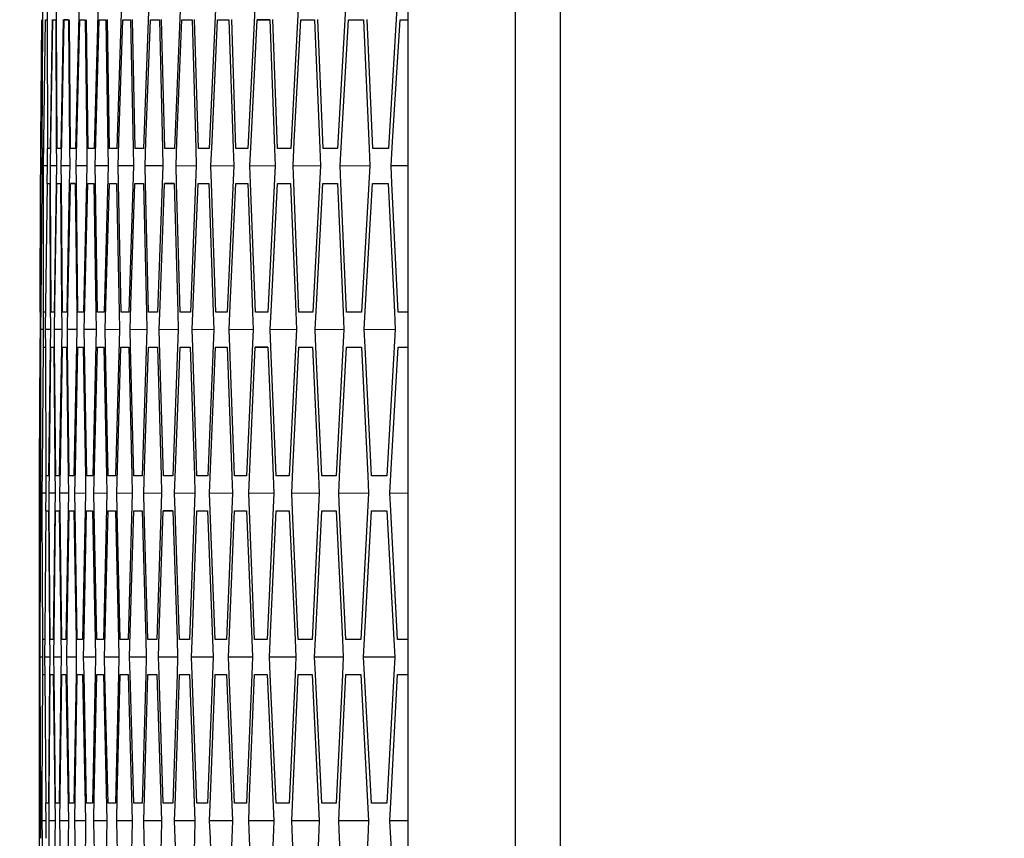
# Model space of a CAD drawing. Header units: millimetres. Extents: x 0 to 420, y -341 to 792.
# Tile 136 of 256: x 52.01 to 54.87, y 224.65 to 227.03. Entities that reach past the tile are written whole.
import ezdxf

# ---------------------------------------------------------------- set-up
doc = ezdxf.new("R2010")
doc.units = ezdxf.units.MM
doc.header["$LTSCALE"] = 23.1
doc.layers.get('0').update_dxf_attribs({"linetype": 'CONTINUOUS'})
doc.layers.add('DIM_PILOTEES', color=7, linetype='CONTINUOUS')
doc.styles.get("Standard").update_dxf_attribs({"font": 'txt', "width": 0.7})
doc.dimstyles.new('DIMSTYLE_3', dxfattribs={"dimtxt": 2.5, "dimasz": 3.5, "dimexe": 2, "dimexo": 0, "dimtad": 1, "dimdec": 0, "dimlfac": 5.882353, "dimdsep": 46, "dimtxsty": 'Standard', "dimblk": '_FILLED', "dimblk1": '_FILLED', "dimblk2": '_FILLED', "dimcen": 0.09, "dimazin": 2, "dimtp": 0.8, "dimtm": 0.8, "dimtfac": 1, "dimtdec": 0, "dimtofl": 0, "dimtmove": 0, "dimatfit": 3, "dimldrblk": '_FILLED', "dimfxl": 0, "dimtolj": 1, "dimarcsym": 0})

# ---------------------------------------------------------------- blocks, each defined once
blk = doc.blocks.new('_FILLED')
at = {"color": 0, "linetype": 'ByBlock'}
blk.add_solid([(0, 0), (-1, 0.14286), (-1, -0.14286)], dxfattribs=at)
blk = doc.blocks.new('*D3')
at = {"layer": 'DIM_PILOTEES', "color": 2, "linetype": 'Continuous'}
for p, q in [((74.1289, 261.6325), (38.8739, 261.6325)), ((40.8739, 261.6325), (40.8739, 207.2291)), ((40.8739, 152.8258), (40.8739, 207.2291)), ((55.2706, 152.8258), (38.8739, 152.8258))]:
    blk.add_line(p, q, dxfattribs=at)
at = {"layer": 'DIM_PILOTEES', "color": 2, "linetype": 'Continuous', "xscale": 3.5, "yscale": 3.5, "zscale": 3.5}
for p, rotation in [((40.8739, 261.6325), 90), ((40.8739, 152.8258), 270)]:
    blk.add_blockref('_FILLED', p, dxfattribs=dict(at, rotation=rotation))
at = {"layer": 'DIM_PILOTEES', "color": 2, "linetype": 'Continuous', "insert": (37.7489, 207.2291), "char_height": 2.5, "width": 8.839286, "attachment_point": 2, "rotation": 90, "line_spacing_factor": 0.9}
blk.add_mtext('{\\ftxt;\\W0.0001;\\H0.0001;\\~}{\\ftxt;\\W2.3571428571;\\H2.5; }{\\ftxt;\\W0.0001;\\H0.0001;\\~}', dxfattribs=at)

msp = doc.modelspace()

# ---------------------------------------------------------------- linework, layer by layer
at = {"color": 7, "linetype": 'Continuous'}
for p, q in [((53.58, 237.4511), (53.58, 212.9045)), ((53.4489, 237.357), (53.4489, 212.9986)), ((53.1383, 215.8283), (53.1383, 234.5274)), ((52.0757, 227.0308), (52.0759, 227.0818)), ((52.0899, 227.0308), (52.09, 227.0818)), ((52.1159, 227.0308), (52.1157, 227.0818)), ((52.1811, 227.0818), (52.1706, 226.6568)), ((52.2372, 227.0818), (52.225, 226.6568)), ((52.305, 227.0818), (52.2911, 226.6568)), ((52.3845, 227.0818), (52.3688, 226.6568)), ((52.4757, 227.0818), (52.4583, 226.6568)), ((52.5785, 227.0818), (52.5594, 226.6568)), ((52.6931, 227.0818), (52.6722, 226.6568)), ((52.8193, 227.0818), (52.7967, 226.6568)), ((52.9571, 227.0818), (52.9328, 226.6568)), ((53.1066, 227.0818), (53.0806, 226.6568)), ((52.0704, 226.6766), (52.0733, 227.0308)), ((52.0742, 226.6568), (52.0757, 227.0308)), ((52.0789, 226.6766), (52.0833, 227.0308)), ((52.0833, 227.0308), (52.0885, 227.0308)), ((52.09, 226.6568), (52.0899, 227.0308)), ((52.103, 227.031), (52.0969, 226.6568)), ((52.0991, 226.6766), (52.105, 227.0308)), ((52.105, 227.0308), (52.1137, 227.0308)), ((52.1137, 227.0308), (52.115, 226.6766)), ((52.1175, 226.6568), (52.1159, 227.0308)), ((52.1355, 227.0311), (52.1279, 226.6568)), ((52.131, 226.6766), (52.1383, 227.0308)), ((52.1383, 227.0308), (52.1505, 227.0308)), ((52.1505, 227.0307), (52.1383, 227.0308)), ((52.1505, 227.0308), (52.1535, 226.6566)), ((52.1567, 226.6568), (52.1536, 227.0308)), ((52.1746, 226.6766), (52.1834, 227.0308)), ((52.1834, 227.0308), (52.199, 227.0308)), ((52.199, 227.0308), (52.2036, 226.6567)), ((52.2076, 226.6568), (52.2029, 227.0308)), ((52.2299, 226.6766), (52.2401, 227.0308)), ((52.2401, 227.0308), (52.2592, 227.0308)), ((52.2592, 227.0308), (52.2653, 226.6567)), ((52.2702, 226.6568), (52.264, 227.0309)), ((52.2969, 226.6766), (52.3085, 227.0308)), ((52.3085, 227.0308), (52.3312, 227.0308)), ((52.3312, 227.0308), (52.3388, 226.6567)), ((52.3445, 226.6568), (52.3367, 227.0309)), ((52.3755, 226.6766), (52.3887, 227.0308)), ((52.3887, 227.0308), (52.4148, 227.0308)), ((52.4148, 227.0308), (52.4239, 226.6566)), ((52.4304, 226.6568), (52.4212, 227.0309)), ((52.4659, 226.6766), (52.4805, 227.0308)), ((52.4805, 227.0308), (52.51, 227.0308)), ((52.51, 227.0308), (52.5207, 226.6566)), ((52.5281, 226.6568), (52.5173, 227.031)), ((52.5679, 226.6766), (52.584, 227.0308)), ((52.584, 227.0308), (52.617, 227.0308)), ((52.617, 227.0308), (52.6292, 226.6565)), ((52.6374, 226.6568), (52.6251, 227.031)), ((52.6817, 226.6766), (52.6991, 227.0308)), ((52.6991, 227.0308), (52.7356, 227.0308)), ((52.7356, 227.0305), (52.6991, 227.0308)), ((52.7356, 227.0308), (52.7494, 226.6565)), ((52.7584, 226.6568), (52.7446, 227.0311)), ((52.807, 226.6766), (52.8259, 227.0308)), ((52.8259, 227.0308), (52.8659, 227.0308)), ((52.8659, 227.0308), (52.8812, 226.6564)), ((52.8911, 226.6568), (52.8757, 227.0312)), ((52.9441, 226.6766), (52.9644, 227.0308)), ((52.9644, 227.0308), (53.0079, 227.0308)), ((53.0079, 227.0308), (53.0247, 226.6563)), ((53.0354, 226.6568), (53.0185, 227.0313)), ((53.0928, 226.6766), (53.1146, 227.0308)), ((53.1146, 227.0308), (53.1383, 227.0308)), ((52.0699, 226.6058), (52.0704, 226.6766)), ((52.0735, 226.6568), (52.0733, 226.6058)), ((52.0777, 226.6568), (52.0742, 226.6568)), ((52.0781, 226.6058), (52.0789, 226.6766)), ((52.0885, 226.6568), (52.0885, 226.6058)), ((52.0969, 226.6568), (52.09, 226.6568)), ((52.098, 226.6058), (52.0991, 226.6766)), ((52.115, 226.6766), (52.1154, 226.6058)), ((52.1279, 226.6568), (52.1175, 226.6568)), ((52.1296, 226.6058), (52.131, 226.6766)), ((52.1535, 226.6566), (52.154, 226.6058)), ((52.1706, 226.6568), (52.1567, 226.6568)), ((52.1729, 226.6058), (52.1746, 226.6766)), ((52.2036, 226.6567), (52.2042, 226.6058)), ((52.225, 226.6568), (52.2076, 226.6568)), ((52.2279, 226.6058), (52.2299, 226.6766)), ((52.2653, 226.6567), (52.2662, 226.6058)), ((52.2911, 226.6568), (52.2702, 226.6568)), ((52.2946, 226.6058), (52.2969, 226.6766)), ((52.3388, 226.6567), (52.3399, 226.6058)), ((52.3688, 226.6568), (52.3445, 226.6568)), ((52.373, 226.6058), (52.3755, 226.6766)), ((52.4239, 226.6566), (52.4252, 226.6058)), ((52.4583, 226.6568), (52.4304, 226.6568)), ((52.4631, 226.6058), (52.4659, 226.6766)), ((52.5207, 226.6566), (52.5222, 226.6058)), ((52.5594, 226.6568), (52.5281, 226.6568)), ((52.5648, 226.6058), (52.5679, 226.6766)), ((52.6292, 226.6565), (52.6309, 226.6058)), ((52.6722, 226.6568), (52.6374, 226.6568)), ((52.6782, 226.6058), (52.6817, 226.6766)), ((52.7494, 226.6565), (52.7513, 226.6058)), ((52.7967, 226.6568), (52.7584, 226.6568)), ((52.8033, 226.6058), (52.807, 226.6766)), ((52.8812, 226.6564), (52.8833, 226.6058)), ((52.9328, 226.6568), (52.8911, 226.6568)), ((52.9401, 226.6058), (52.9441, 226.6766)), ((53.0247, 226.6563), (53.027, 226.6058)), ((53.0806, 226.6568), (53.0354, 226.6568)), ((53.0885, 226.6058), (53.0928, 226.6766)), ((52.0696, 226.5548), (52.0699, 226.6058)), ((52.0733, 226.6058), (52.0699, 226.6058)), ((52.0733, 226.6058), (52.0729, 226.5548)), ((52.078, 226.5548), (52.0781, 226.6058)), ((52.0885, 226.6057), (52.0781, 226.6058)), ((52.0885, 226.6058), (52.0878, 226.5549)), ((52.0981, 226.5548), (52.098, 226.6058)), ((52.1154, 226.6057), (52.098, 226.6058)), ((52.1154, 226.6058), (52.1145, 226.555)), ((52.13, 226.5548), (52.1296, 226.6058)), ((52.154, 226.6056), (52.1296, 226.6058)), ((52.154, 226.6058), (52.1529, 226.5552)), ((52.1735, 226.5548), (52.1729, 226.6058)), ((52.2042, 226.6056), (52.1729, 226.6058)), ((52.2042, 226.6058), (52.1938, 226.1808)), ((52.2287, 226.5549), (52.2279, 226.6058)), ((52.2662, 226.6056), (52.2279, 226.6058)), ((52.2662, 226.6058), (52.254, 226.1808)), ((52.2956, 226.5549), (52.2946, 226.6058)), ((52.3399, 226.6055), (52.2946, 226.6058)), ((52.3399, 226.6058), (52.3259, 226.1808)), ((52.3742, 226.5549), (52.373, 226.6058)), ((52.4252, 226.6055), (52.373, 226.6058)), ((52.4252, 226.6058), (52.4095, 226.1808)), ((52.4645, 226.555), (52.4631, 226.6058)), ((52.5222, 226.6054), (52.4631, 226.6058)), ((52.5222, 226.6058), (52.5048, 226.1808)), ((52.5664, 226.555), (52.5648, 226.6058)), ((52.6309, 226.6054), (52.5648, 226.6058)), ((52.6309, 226.6058), (52.6118, 226.1808)), ((52.6801, 226.5551), (52.6782, 226.6058)), ((52.7513, 226.6053), (52.6782, 226.6058)), ((52.7513, 226.6058), (52.7304, 226.1808)), ((52.8054, 226.5552), (52.8033, 226.6058)), ((52.8833, 226.6053), (52.8033, 226.6058)), ((52.8833, 226.6058), (52.8607, 226.1808)), ((52.9423, 226.5552), (52.9401, 226.6058)), ((53.027, 226.6053), (52.9401, 226.6058)), ((53.027, 226.6058), (53.0027, 226.1808)), ((53.0909, 226.5553), (53.0885, 226.6058)), ((53.1383, 226.6055), (53.0885, 226.6058)), ((52.0681, 226.1808), (52.0696, 226.5548)), ((52.0706, 226.2006), (52.0735, 226.5548)), ((52.0735, 226.5548), (52.077, 226.5548)), ((52.0781, 226.1808), (52.078, 226.5548)), ((52.0849, 226.2006), (52.0894, 226.5548)), ((52.0894, 226.5548), (52.0963, 226.5548)), ((52.0963, 226.5548), (52.0977, 226.2006)), ((52.0997, 226.1808), (52.0981, 226.5548)), ((52.1145, 226.555), (52.1084, 226.1808)), ((52.111, 226.2006), (52.1169, 226.5548)), ((52.1169, 226.5548), (52.1273, 226.5548)), ((52.1273, 226.5548), (52.1301, 226.2006)), ((52.1331, 226.1808), (52.13, 226.5548)), ((52.1529, 226.5552), (52.1453, 226.1808)), ((52.1487, 226.2006), (52.1561, 226.5548)), ((52.1561, 226.5548), (52.17, 226.5548)), ((52.17, 226.5547), (52.1561, 226.5548)), ((52.17, 226.5548), (52.1745, 226.1808)), ((52.1781, 226.1808), (52.1735, 226.5548)), ((52.1982, 226.2006), (52.207, 226.5548)), ((52.207, 226.5548), (52.2244, 226.5548)), ((52.2244, 226.5548), (52.2304, 226.1807)), ((52.2349, 226.1808), (52.2287, 226.5549)), ((52.2593, 226.2006), (52.2696, 226.5548)), ((52.2696, 226.5548), (52.2904, 226.5548)), ((52.2904, 226.5548), (52.298, 226.1807)), ((52.3033, 226.1808), (52.2956, 226.5549)), ((52.3322, 226.2006), (52.3438, 226.5548)), ((52.3438, 226.5548), (52.3682, 226.5548)), ((52.3682, 226.5548), (52.3773, 226.1806)), ((52.3834, 226.1808), (52.3742, 226.5549)), ((52.4167, 226.2006), (52.4298, 226.5548)), ((52.4298, 226.5548), (52.4576, 226.5548)), ((52.4576, 226.5546), (52.4298, 226.5548)), ((52.4576, 226.5548), (52.4683, 226.1806)), ((52.4753, 226.1808), (52.4645, 226.555)), ((52.5129, 226.2006), (52.5274, 226.5548)), ((52.5274, 226.5548), (52.5588, 226.5548)), ((52.5588, 226.5548), (52.571, 226.1805)), ((52.5787, 226.1808), (52.5664, 226.555)), ((52.6208, 226.2006), (52.6368, 226.5548)), ((52.6368, 226.5548), (52.6716, 226.5548)), ((52.6716, 226.5548), (52.6853, 226.1805)), ((52.6939, 226.1808), (52.6801, 226.5551)), ((52.7403, 226.2006), (52.7578, 226.5548)), ((52.7578, 226.5548), (52.796, 226.5548)), ((52.796, 226.5548), (52.8113, 226.1804)), ((52.8207, 226.1808), (52.8054, 226.5552)), ((52.8715, 226.2006), (52.8904, 226.5548)), ((52.8904, 226.5548), (52.9322, 226.5548)), ((52.9322, 226.5548), (52.949, 226.1803)), ((52.9592, 226.1808), (52.9423, 226.5552)), ((53.0144, 226.2006), (53.0347, 226.5548)), ((53.0347, 226.5548), (53.08, 226.5548)), ((53.08, 226.5548), (53.0983, 226.1802)), ((53.1094, 226.1808), (53.0909, 226.5553)), ((52.0701, 226.1298), (52.0706, 226.2006)), ((52.0841, 226.1298), (52.0849, 226.2006)), ((52.0977, 226.2006), (52.0981, 226.1298)), ((52.1099, 226.1298), (52.111, 226.2006)), ((52.1301, 226.2006), (52.1308, 226.1298)), ((52.1474, 226.1298), (52.1487, 226.2006)), ((52.1965, 226.1298), (52.1982, 226.2006)), ((52.2574, 226.1298), (52.2593, 226.2006)), ((52.3299, 226.1298), (52.3322, 226.2006)), ((52.4141, 226.1298), (52.4167, 226.2006)), ((52.5101, 226.1298), (52.5129, 226.2006)), ((52.6176, 226.1298), (52.6208, 226.2006)), ((52.7369, 226.1298), (52.7403, 226.2006)), ((52.8678, 226.1298), (52.8715, 226.2006)), ((53.0104, 226.1298), (53.0144, 226.2006)), ((52.0679, 226.1808), (52.0677, 226.1298)), ((52.0683, 226.1808), (52.0681, 226.1808)), ((52.077, 226.1808), (52.077, 226.1298)), ((52.0833, 226.1808), (52.0781, 226.1808)), ((52.1084, 226.1808), (52.0997, 226.1808)), ((52.1453, 226.1808), (52.1331, 226.1808)), ((52.1745, 226.1808), (52.1752, 226.1298)), ((52.1938, 226.1808), (52.1781, 226.1808)), ((52.2304, 226.1807), (52.2313, 226.1298)), ((52.254, 226.1808), (52.2349, 226.1808)), ((52.298, 226.1807), (52.2991, 226.1298)), ((52.3259, 226.1808), (52.3033, 226.1808)), ((52.3773, 226.1806), (52.3786, 226.1298)), ((52.4095, 226.1808), (52.3834, 226.1808)), ((52.4683, 226.1806), (52.4698, 226.1298)), ((52.5048, 226.1808), (52.4753, 226.1808)), ((52.571, 226.1805), (52.5727, 226.1298)), ((52.6118, 226.1808), (52.5787, 226.1808)), ((52.6853, 226.1805), (52.6872, 226.1298)), ((52.7304, 226.1808), (52.6939, 226.1808)), ((52.8113, 226.1804), (52.8134, 226.1298)), ((52.8607, 226.1808), (52.8207, 226.1808)), ((52.949, 226.1803), (52.9513, 226.1298)), ((53.0027, 226.1808), (52.9592, 226.1808)), ((53.0983, 226.1802), (53.1008, 226.1298)), ((53.1383, 226.1808), (53.1094, 226.1808)), ((52.0677, 226.1298), (52.0674, 226.0788)), ((52.07, 226.0788), (52.0701, 226.1298)), ((52.077, 226.1298), (52.0701, 226.1298)), ((52.077, 226.1298), (52.0766, 226.0789)), ((52.0843, 226.0788), (52.0841, 226.1298)), ((52.0981, 226.1297), (52.0841, 226.1298)), ((52.0981, 226.1298), (52.0974, 226.0789)), ((52.1103, 226.0788), (52.1099, 226.1298)), ((52.1308, 226.1297), (52.1099, 226.1298)), ((52.1308, 226.1298), (52.1299, 226.0791)), ((52.1479, 226.0788), (52.1474, 226.1298)), ((52.1752, 226.1297), (52.1474, 226.1298)), ((52.1752, 226.1298), (52.1665, 225.7048)), ((52.1973, 226.0789), (52.1965, 226.1298)), ((52.2313, 226.1297), (52.1965, 226.1298)), ((52.2313, 226.1298), (52.2209, 225.7048)), ((52.2584, 226.0789), (52.2574, 226.1298)), ((52.2991, 226.1296), (52.2574, 226.1298)), ((52.2991, 226.1298), (52.287, 225.7048)), ((52.3311, 226.0789), (52.3299, 226.1298)), ((52.3786, 226.1296), (52.3299, 226.1298)), ((52.3786, 226.1298), (52.3647, 225.7048)), ((52.4161, 226.059), (52.4141, 226.1298)), ((52.4698, 226.1296), (52.4141, 226.1298)), ((52.4698, 226.1298), (52.4542, 225.7048)), ((52.5117, 226.079), (52.5101, 226.1298)), ((52.5727, 226.1295), (52.5101, 226.1298)), ((52.5727, 226.1298), (52.5553, 225.7048)), ((52.6195, 226.0791), (52.6176, 226.1298)), ((52.6872, 226.1295), (52.6176, 226.1298)), ((52.6872, 226.1298), (52.6681, 225.7048)), ((52.7389, 226.0792), (52.7369, 226.1298)), ((52.8134, 226.1295), (52.7369, 226.1298)), ((52.8134, 226.1298), (52.7926, 225.7048)), ((52.8701, 226.0792), (52.8678, 226.1298)), ((52.9513, 226.1295), (52.8678, 226.1298)), ((52.9513, 226.1298), (52.9287, 225.7048)), ((53.0128, 226.0793), (53.0104, 226.1298)), ((53.1008, 226.1294), (53.0104, 226.1298)), ((53.1008, 226.1298), (53.0765, 225.7048)), ((52.0662, 225.7246), (52.0677, 226.0788)), ((52.0701, 225.7048), (52.07, 226.0788)), ((52.0747, 225.7246), (52.0777, 226.0788)), ((52.0777, 226.0788), (52.0829, 226.0788)), ((52.0859, 225.7048), (52.0843, 226.0788)), ((52.0974, 226.0789), (52.0928, 225.7048)), ((52.0949, 225.7246), (52.0993, 226.0788)), ((52.0993, 226.0788), (52.108, 226.0788)), ((52.108, 226.0788), (52.1108, 225.7246)), ((52.1134, 225.7048), (52.1103, 226.0788)), ((52.1299, 226.0791), (52.1238, 225.7048)), ((52.1268, 225.7246), (52.1327, 226.0788)), ((52.1327, 226.0788), (52.1449, 226.0788)), ((52.1449, 226.0788), (52.1494, 225.7046)), ((52.1526, 225.7048), (52.1479, 226.0788)), ((52.1704, 225.7246), (52.1777, 226.0788)), ((52.1777, 226.0788), (52.1934, 226.0788)), ((52.1934, 226.0788), (52.1995, 225.7047)), ((52.2035, 225.7048), (52.1973, 226.0789)), ((52.2257, 225.7246), (52.2345, 226.0788)), ((52.2345, 226.0788), (52.2536, 226.0788)), ((52.2536, 226.0788), (52.2612, 225.7047)), ((52.2661, 225.7048), (52.2584, 226.0789)), ((52.2927, 225.7246), (52.3029, 226.0788)), ((52.3029, 226.0788), (52.3255, 226.0788)), ((52.3255, 226.0788), (52.3347, 225.7047)), ((52.3404, 225.7048), (52.3311, 226.0789)), ((52.3714, 225.7246), (52.383, 226.0788)), ((52.383, 226.0788), (52.4091, 226.0788)), ((52.4091, 226.0788), (52.4198, 225.7046)), ((52.4617, 225.7246), (52.4748, 226.0788)), ((52.4748, 226.0788), (52.5044, 226.0788)), ((52.5044, 226.0788), (52.5166, 225.7046)), ((52.524, 225.7048), (52.5117, 226.079)), ((52.5638, 225.7246), (52.5783, 226.0788)), ((52.5783, 226.0788), (52.6114, 226.0788)), ((52.6114, 226.0788), (52.6251, 225.7045)), ((52.6333, 225.7048), (52.6195, 226.0791)), ((52.6775, 225.7246), (52.6935, 226.0788)), ((52.6935, 226.0788), (52.73, 226.0788)), ((52.73, 226.0787), (52.6935, 226.0788)), ((52.73, 226.0788), (52.7453, 225.7044)), ((52.7543, 225.7048), (52.7389, 226.0792)), ((52.8029, 225.7246), (52.8203, 226.0788)), ((52.8203, 226.0788), (52.8603, 226.0788)), ((52.8603, 226.0788), (52.8771, 225.7044)), ((52.887, 225.7048), (52.8701, 226.0792)), ((52.9399, 225.7246), (52.9588, 226.0788)), ((52.9588, 226.0788), (53.0023, 226.0788)), ((53.0023, 226.0788), (53.0206, 225.7043)), ((53.0313, 225.7048), (53.0128, 226.0793)), ((53.0886, 225.7246), (53.109, 226.0788)), ((53.109, 226.0788), (53.1383, 226.0788)), ((52.4263, 225.7048), (52.4161, 226.059)), ((52.066, 225.6538), (52.0662, 225.7246)), ((52.0742, 225.6538), (52.0747, 225.7246)), ((52.0941, 225.6538), (52.0949, 225.7246)), ((52.1108, 225.7246), (52.1115, 225.6538)), ((52.1257, 225.6538), (52.1268, 225.7246)), ((52.169, 225.6538), (52.1704, 225.7246)), ((52.224, 225.6538), (52.2257, 225.7246)), ((52.2907, 225.6538), (52.2927, 225.7246)), ((52.3691, 225.6538), (52.3714, 225.7246)), ((52.4592, 225.6538), (52.4617, 225.7246)), ((52.5609, 225.6538), (52.5638, 225.7246)), ((52.6744, 225.6538), (52.6775, 225.7246)), ((52.7994, 225.6538), (52.8029, 225.7246)), ((52.9362, 225.6538), (52.9399, 225.7246)), ((53.0846, 225.6538), (53.0886, 225.7246)), ((52.0694, 225.7048), (52.0694, 225.6538)), ((52.0735, 225.7048), (52.0701, 225.7048)), ((52.0844, 225.7048), (52.0846, 225.6538)), ((52.0928, 225.7048), (52.0859, 225.7048)), ((52.1238, 225.7048), (52.1134, 225.7048)), ((52.1494, 225.7046), (52.1501, 225.6538)), ((52.1665, 225.7048), (52.1526, 225.7048)), ((52.1995, 225.7047), (52.2003, 225.6538)), ((52.2209, 225.7048), (52.2035, 225.7048)), ((52.2612, 225.7047), (52.2623, 225.6538)), ((52.287, 225.7048), (52.2661, 225.7048)), ((52.3347, 225.7047), (52.336, 225.6538)), ((52.3647, 225.7048), (52.3404, 225.7048)), ((52.4198, 225.7046), (52.4213, 225.6538)), ((52.4542, 225.7048), (52.4263, 225.7048)), ((52.5166, 225.7046), (52.5183, 225.6538)), ((52.5553, 225.7048), (52.524, 225.7048)), ((52.6251, 225.7045), (52.627, 225.6538)), ((52.6681, 225.7048), (52.6333, 225.7048)), ((52.7453, 225.7044), (52.7474, 225.6538)), ((52.7926, 225.7048), (52.7543, 225.7048)), ((52.8771, 225.7044), (52.8794, 225.6538)), ((52.9287, 225.7048), (52.887, 225.7048)), ((53.0206, 225.7043), (53.0231, 225.6538)), ((53.0765, 225.7048), (53.0313, 225.7048)), ((52.0659, 225.6028), (52.066, 225.6538)), ((52.0694, 225.6538), (52.066, 225.6538)), ((52.0694, 225.6538), (52.0692, 225.6028)), ((52.0743, 225.6028), (52.0742, 225.6538)), ((52.0846, 225.6538), (52.0742, 225.6538)), ((52.0846, 225.6538), (52.0841, 225.6029)), ((52.0945, 225.6028), (52.0941, 225.6538)), ((52.1115, 225.6538), (52.0941, 225.6538)), ((52.1115, 225.6538), (52.1108, 225.603)), ((52.1263, 225.6028), (52.1257, 225.6538)), ((52.1501, 225.6538), (52.1257, 225.6538)), ((52.1501, 225.6538), (52.1492, 225.6031)), ((52.1698, 225.6029), (52.169, 225.6538)), ((52.2003, 225.6537), (52.169, 225.6538)), ((52.2003, 225.6538), (52.1916, 225.2288)), ((52.225, 225.6029), (52.224, 225.6538)), ((52.2623, 225.6537), (52.224, 225.6538)), ((52.2623, 225.6538), (52.2519, 225.2288)), ((52.2919, 225.6029), (52.2907, 225.6538)), ((52.336, 225.6537), (52.2907, 225.6538)), ((52.336, 225.6538), (52.3238, 225.2288)), ((52.3705, 225.603), (52.3691, 225.6538)), ((52.4213, 225.6537), (52.3691, 225.6538)), ((52.4213, 225.6538), (52.4074, 225.2288)), ((52.4608, 225.603), (52.4592, 225.6538)), ((52.5183, 225.6537), (52.4592, 225.6538)), ((52.5183, 225.6538), (52.5027, 225.2288)), ((52.5627, 225.6031), (52.5609, 225.6538)), ((52.627, 225.6537), (52.5609, 225.6538)), ((52.627, 225.6538), (52.6096, 225.2288)), ((52.6764, 225.6031), (52.6744, 225.6538)), ((52.7474, 225.6537), (52.6744, 225.6538)), ((52.7474, 225.6538), (52.7283, 225.2288)), ((52.8017, 225.6032), (52.7994, 225.6538)), ((52.8794, 225.6536), (52.7994, 225.6538)), ((52.8794, 225.6538), (52.8586, 225.2288)), ((52.9386, 225.6033), (52.9362, 225.6538)), ((53.0231, 225.6536), (52.9362, 225.6538)), ((53.0231, 225.6538), (53.0005, 225.2288)), ((53.0873, 225.6034), (53.0846, 225.6538)), ((53.1383, 225.6537), (53.0846, 225.6538)), ((52.066, 225.2288), (52.0659, 225.6028)), ((52.0683, 225.2486), (52.0699, 225.6028)), ((52.0699, 225.6028), (52.0733, 225.6028)), ((52.0759, 225.2288), (52.0743, 225.6028)), ((52.0827, 225.2486), (52.0857, 225.6028)), ((52.0857, 225.6028), (52.0926, 225.6028)), ((52.0926, 225.6028), (52.0955, 225.2486)), ((52.0976, 225.2288), (52.0945, 225.6028)), ((52.1108, 225.603), (52.1063, 225.2288)), ((52.1087, 225.2486), (52.1132, 225.6028)), ((52.1132, 225.6028), (52.1236, 225.6028)), ((52.1236, 225.6028), (52.1279, 225.2486)), ((52.1309, 225.2288), (52.1263, 225.6028)), ((52.1492, 225.6031), (52.1431, 225.2288)), ((52.1465, 225.2486), (52.1524, 225.6028)), ((52.1524, 225.6028), (52.1663, 225.6028)), ((52.1663, 225.6028), (52.1724, 225.2287)), ((52.176, 225.2288), (52.1698, 225.6029)), ((52.1959, 225.2486), (52.2033, 225.6028)), ((52.2033, 225.6028), (52.2207, 225.6028)), ((52.2207, 225.6028), (52.2283, 225.2287)), ((52.2327, 225.2288), (52.225, 225.6029)), ((52.2571, 225.2486), (52.2659, 225.6028)), ((52.2659, 225.6028), (52.2868, 225.6028)), ((52.2868, 225.6028), (52.2959, 225.2287)), ((52.3012, 225.2288), (52.2919, 225.6029)), ((52.3299, 225.2486), (52.3401, 225.6028)), ((52.3401, 225.6028), (52.3645, 225.6028)), ((52.3645, 225.6028), (52.3752, 225.2286)), ((52.3813, 225.2288), (52.3705, 225.603)), ((52.4144, 225.2486), (52.4261, 225.6028)), ((52.4261, 225.6028), (52.454, 225.6028)), ((52.454, 225.6028), (52.4261, 225.6028)), ((52.454, 225.6028), (52.4662, 225.2286)), ((52.4731, 225.2288), (52.4608, 225.603)), ((52.5106, 225.2486), (52.5238, 225.6028)), ((52.5238, 225.6028), (52.5551, 225.6028)), ((52.5551, 225.6028), (52.5688, 225.2285)), ((52.5766, 225.2288), (52.5627, 225.6031)), ((52.6185, 225.2486), (52.6331, 225.6028)), ((52.6331, 225.6028), (52.6679, 225.6028)), ((52.6679, 225.6028), (52.6832, 225.2284)), ((52.6918, 225.2288), (52.6764, 225.6031)), ((52.7381, 225.2486), (52.7541, 225.6028)), ((52.7541, 225.6028), (52.7924, 225.6028)), ((52.7924, 225.6028), (52.8092, 225.2284)), ((52.8186, 225.2288), (52.8017, 225.6032)), ((52.8693, 225.2486), (52.8868, 225.6028)), ((52.8868, 225.6028), (52.9285, 225.6028)), ((52.9285, 225.6028), (52.9468, 225.2283)), ((52.9571, 225.2288), (52.9386, 225.6033)), ((53.0122, 225.2486), (53.0311, 225.6028)), ((53.0311, 225.6028), (53.0763, 225.6028)), ((53.0763, 225.6028), (53.0961, 225.2282)), ((53.1072, 225.2288), (53.0873, 225.6034)), ((52.0681, 225.1778), (52.0683, 225.2486)), ((52.0822, 225.1778), (52.0827, 225.2486)), ((52.0955, 225.2486), (52.0961, 225.1778)), ((52.1079, 225.1778), (52.1087, 225.2486)), ((52.1279, 225.2486), (52.1288, 225.1778)), ((52.1454, 225.1778), (52.1465, 225.2486)), ((52.1946, 225.1778), (52.1959, 225.2486)), ((52.2554, 225.1778), (52.2571, 225.2486)), ((52.328, 225.1778), (52.3299, 225.2486)), ((52.4122, 225.1778), (52.4144, 225.2486)), ((52.5081, 225.1778), (52.5106, 225.2486)), ((52.6157, 225.1778), (52.6185, 225.2486)), ((52.735, 225.1778), (52.7381, 225.2486)), ((52.8659, 225.1778), (52.8693, 225.2486)), ((53.0085, 225.1778), (53.0122, 225.2486)), ((52.0657, 225.2288), (52.0657, 225.1778)), ((52.0662, 225.2288), (52.066, 225.2288)), ((52.0748, 225.2288), (52.0751, 225.1778)), ((52.0811, 225.2288), (52.0759, 225.2288)), ((52.1063, 225.2288), (52.0976, 225.2288)), ((52.1431, 225.2288), (52.1309, 225.2288)), ((52.1724, 225.2287), (52.1733, 225.1778)), ((52.1916, 225.2288), (52.176, 225.2288)), ((52.2283, 225.2287), (52.2294, 225.1778)), ((52.2519, 225.2288), (52.2327, 225.2288)), ((52.2959, 225.2287), (52.2972, 225.1778)), ((52.3238, 225.2288), (52.3012, 225.2288)), ((52.3752, 225.2286), (52.3767, 225.1778)), ((52.4074, 225.2288), (52.3813, 225.2288)), ((52.4662, 225.2286), (52.4679, 225.1778)), ((52.5027, 225.2288), (52.4731, 225.2288)), ((52.5688, 225.2285), (52.5707, 225.1778)), ((52.6096, 225.2288), (52.5766, 225.2288)), ((52.6832, 225.2284), (52.6853, 225.1778)), ((52.7283, 225.2288), (52.6918, 225.2288)), ((52.8092, 225.2284), (52.8115, 225.1778)), ((52.8586, 225.2288), (52.8186, 225.2288)), ((52.9468, 225.2283), (52.9494, 225.1778)), ((53.0005, 225.2288), (52.9571, 225.2288)), ((53.0961, 225.2282), (53.0989, 225.1778)), ((53.1383, 225.2288), (53.1072, 225.2288)), ((52.0657, 225.1778), (52.0657, 225.1268)), ((52.0683, 225.1268), (52.0681, 225.1778)), ((52.0751, 225.1778), (52.0681, 225.1778)), ((52.0751, 225.1778), (52.0748, 225.1268)), ((52.0825, 225.1268), (52.0822, 225.1778)), ((52.0961, 225.1778), (52.0822, 225.1778)), ((52.0961, 225.1778), (52.0956, 225.1269)), ((52.1085, 225.1268), (52.1079, 225.1778)), ((52.1288, 225.1778), (52.1079, 225.1778)), ((52.1288, 225.1778), (52.1282, 225.127)), ((52.1462, 225.1269), (52.1454, 225.1778)), ((52.1733, 225.1778), (52.1454, 225.1778)), ((52.1733, 225.1778), (52.1724, 225.1269)), ((52.1956, 225.1269), (52.1946, 225.1778)), ((52.2294, 225.1778), (52.1946, 225.1778)), ((52.2294, 225.1778), (52.2283, 225.1269)), ((52.2566, 225.1269), (52.2554, 225.1778)), ((52.2972, 225.1778), (52.2554, 225.1778)), ((52.2972, 225.1778), (52.2959, 225.1269)), ((52.3294, 225.127), (52.328, 225.1778)), ((52.3767, 225.1778), (52.328, 225.1778)), ((52.3767, 225.1778), (52.3752, 225.127)), ((52.4138, 225.127), (52.4122, 225.1778)), ((52.4679, 225.1778), (52.4122, 225.1778)), ((52.4679, 225.1778), (52.4662, 225.127)), ((52.5099, 225.1271), (52.5081, 225.1778)), ((52.5707, 225.1778), (52.5081, 225.1778)), ((52.5707, 225.1778), (52.5688, 225.1271)), ((52.6177, 225.1271), (52.6157, 225.1778)), ((52.6853, 225.1778), (52.6157, 225.1778)), ((52.6853, 225.1778), (52.6832, 225.1272)), ((52.7372, 225.1272), (52.735, 225.1778)), ((52.8115, 225.1778), (52.735, 225.1778)), ((52.8115, 225.1778), (52.8092, 225.1272)), ((52.8683, 225.1273), (52.8659, 225.1778)), ((52.9494, 225.1778), (52.8659, 225.1778)), ((52.9494, 225.1778), (52.9468, 225.1273)), ((53.0111, 225.1274), (53.0085, 225.1778)), ((53.0989, 225.1778), (53.0085, 225.1778)), ((53.0989, 225.1778), (53.0961, 225.1274)), ((52.0659, 224.7726), (52.066, 225.1268)), ((52.0699, 224.7528), (52.0683, 225.1268)), ((52.0744, 224.7726), (52.0759, 225.1268)), ((52.0759, 225.1268), (52.0811, 225.1268)), ((52.0857, 224.7528), (52.0825, 225.1268)), ((52.0956, 225.1269), (52.0926, 224.7528)), ((52.0946, 224.7726), (52.0976, 225.1268)), ((52.0976, 225.1268), (52.1063, 225.1268)), ((52.1063, 225.1268), (52.1106, 224.7726)), ((52.1132, 224.7528), (52.1085, 225.1268)), ((52.1282, 225.127), (52.1236, 224.7528)), ((52.1265, 224.7726), (52.1309, 225.1268)), ((52.1309, 225.1268), (52.1431, 225.1268)), ((52.1431, 225.1268), (52.1492, 224.7525)), ((52.1524, 224.7528), (52.1462, 225.1269)), ((52.1724, 225.1269), (52.1663, 224.7528)), ((52.1701, 224.7726), (52.176, 225.1268)), ((52.176, 225.1268), (52.1916, 225.1268)), ((52.1916, 225.1268), (52.2003, 224.7018)), ((52.2033, 224.7528), (52.1956, 225.1269)), ((52.2283, 225.1269), (52.2207, 224.7528)), ((52.2254, 224.7726), (52.2327, 225.1268)), ((52.2327, 225.1268), (52.2519, 225.1268)), ((52.2519, 225.1268), (52.2623, 224.7018)), ((52.2659, 224.7528), (52.2566, 225.1269)), ((52.2959, 225.1269), (52.2868, 224.7528)), ((52.2924, 224.7726), (52.3012, 225.1268)), ((52.3012, 225.1268), (52.3238, 225.1268)), ((52.3238, 225.1268), (52.336, 224.7018)), ((52.3401, 224.7528), (52.3294, 225.127)), ((52.3752, 225.127), (52.3645, 224.7528)), ((52.3711, 224.7726), (52.3813, 225.1268)), ((52.3813, 225.1268), (52.4074, 225.1268)), ((52.4074, 225.1268), (52.4213, 224.7018)), ((52.4261, 224.7528), (52.4138, 225.127)), ((52.4662, 225.127), (52.454, 224.7528)), ((52.4614, 224.7726), (52.4731, 225.1268)), ((52.4731, 225.1268), (52.5027, 225.1268)), ((52.5027, 225.1268), (52.5183, 224.7018)), ((52.5238, 224.7528), (52.5099, 225.1271)), ((52.5688, 225.1271), (52.5551, 224.7528)), ((52.5635, 224.7726), (52.5766, 225.1268)), ((52.5766, 225.1268), (52.6096, 225.1268)), ((52.6096, 225.1268), (52.627, 224.7018)), ((52.6331, 224.7528), (52.6177, 225.1271)), ((52.6832, 225.1272), (52.6679, 224.7528)), ((52.6772, 224.7726), (52.6918, 225.1268)), ((52.6918, 225.1268), (52.7283, 225.1268)), ((52.7283, 225.1268), (52.7474, 224.7018)), ((52.7541, 224.7528), (52.7372, 225.1272)), ((52.8092, 225.1272), (52.7924, 224.7528)), ((52.8026, 224.7726), (52.8186, 225.1268)), ((52.8186, 225.1268), (52.8586, 225.1268)), ((52.8586, 225.1268), (52.8794, 224.7018)), ((52.8868, 224.7528), (52.8683, 225.1273)), ((52.9468, 225.1273), (52.9285, 224.7528)), ((52.9396, 224.7726), (52.9571, 225.1268)), ((52.9571, 225.1268), (53.0005, 225.1268)), ((53.0005, 225.1268), (53.0231, 224.7018)), ((53.0311, 224.7528), (53.0111, 225.1274)), ((53.0961, 225.1274), (53.0763, 224.7528)), ((53.0883, 224.7726), (53.1072, 225.1268)), ((53.1072, 225.1268), (53.1383, 225.1268)), ((52.066, 224.7018), (52.0659, 224.7726)), ((52.0742, 224.7018), (52.0744, 224.7726)), ((52.0941, 224.7018), (52.0946, 224.7726)), ((52.1106, 224.7726), (52.1115, 224.7018)), ((52.1257, 224.7018), (52.1265, 224.7726)), ((52.169, 224.7018), (52.1701, 224.7726)), ((52.224, 224.7018), (52.2254, 224.7726)), ((52.2907, 224.7018), (52.2924, 224.7726)), ((52.3691, 224.7018), (52.3711, 224.7726)), ((52.4592, 224.7018), (52.4614, 224.7726)), ((52.5609, 224.7018), (52.5635, 224.7726)), ((52.6744, 224.7018), (52.6772, 224.7726)), ((52.7994, 224.7018), (52.8026, 224.7726)), ((52.9362, 224.7018), (52.9396, 224.7726)), ((53.0846, 224.7018), (53.0883, 224.7726)), ((52.0692, 224.7528), (52.0694, 224.7018)), ((52.0733, 224.7528), (52.0699, 224.7528)), ((52.0841, 224.7527), (52.0846, 224.7018)), ((52.0926, 224.7528), (52.0857, 224.7528)), ((52.1236, 224.7528), (52.1132, 224.7528)), ((52.1492, 224.7525), (52.1501, 224.7018)), ((52.1663, 224.7528), (52.1524, 224.7528)), ((52.2207, 224.7528), (52.2033, 224.7528)), ((52.2868, 224.7528), (52.2659, 224.7528)), ((52.3645, 224.7528), (52.3401, 224.7528)), ((52.454, 224.7529), (52.4261, 224.7528)), ((52.454, 224.7528), (52.4261, 224.7528)), ((52.5551, 224.7528), (52.5238, 224.7528)), ((52.6679, 224.7528), (52.6331, 224.7528)), ((52.7924, 224.7528), (52.7541, 224.7528)), ((52.9285, 224.7528), (52.8868, 224.7528)), ((53.0763, 224.7528), (53.0311, 224.7528)), ((52.0661, 224.6508), (52.066, 224.7018)), ((52.0694, 224.7018), (52.066, 224.7018)), ((52.0694, 224.7018), (52.0694, 224.6508)), ((52.0745, 224.6508), (52.0742, 224.7018)), ((52.0846, 224.7018), (52.0742, 224.7018)), ((52.0846, 224.7018), (52.0844, 224.6509)), ((52.0947, 224.6508), (52.0941, 224.7018)), ((52.1115, 224.7018), (52.0941, 224.7018)), ((52.1115, 224.7018), (52.111, 224.6509)), ((52.1501, 224.7019), (52.1257, 224.7018)), ((52.1265, 224.6508), (52.1257, 224.7018)), ((52.1501, 224.7018), (52.1494, 224.651)), ((52.2003, 224.7019), (52.169, 224.7018)), ((52.17, 224.6509), (52.169, 224.7018)), ((52.2003, 224.7018), (52.1995, 224.6509)), ((52.2623, 224.7019), (52.224, 224.7018)), ((52.2252, 224.6509), (52.224, 224.7018)), ((52.2623, 224.7018), (52.2612, 224.6509)), ((52.336, 224.7019), (52.2907, 224.7018)), ((52.2921, 224.651), (52.2907, 224.7018)), ((52.336, 224.7018), (52.3347, 224.651)), ((52.4213, 224.7019), (52.3691, 224.7018)), ((52.3707, 224.651), (52.3691, 224.7018)), ((52.4213, 224.7018), (52.4198, 224.651)), ((52.5183, 224.7019), (52.4592, 224.7018)), ((52.461, 224.6511), (52.4592, 224.7018)), ((52.5183, 224.7018), (52.5166, 224.6511)), ((52.627, 224.7019), (52.5609, 224.7018)), ((52.563, 224.6511), (52.5609, 224.7018)), ((52.627, 224.7018), (52.6251, 224.6511)), ((52.7474, 224.702), (52.6744, 224.7018)), ((52.6766, 224.6512), (52.6744, 224.7018)), ((52.7474, 224.7018), (52.7453, 224.6512)), ((52.8794, 224.702), (52.7994, 224.7018)), ((52.8019, 224.6513), (52.7994, 224.7018)), ((52.8794, 224.7018), (52.8771, 224.6513)), ((53.0231, 224.702), (52.9362, 224.7018)), ((52.9388, 224.6513), (52.9362, 224.7018)), ((53.0231, 224.7018), (53.0206, 224.6513)), ((53.1383, 224.7019), (53.0846, 224.7018)), ((53.0875, 224.6514), (53.0846, 224.7018)), ((52.0677, 224.2768), (52.0661, 224.6508)), ((52.0777, 224.2768), (52.0745, 224.6508)), ((52.0993, 224.2768), (52.0947, 224.6508)), ((52.111, 224.6509), (52.108, 224.2768)), ((52.1327, 224.2768), (52.1265, 224.6508)), ((52.1494, 224.651), (52.1449, 224.2768)), ((52.1777, 224.2768), (52.17, 224.6509)), ((52.1995, 224.6509), (52.1934, 224.2768)), ((52.2345, 224.2768), (52.2252, 224.6509)), ((52.2612, 224.6509), (52.2536, 224.2768)), ((52.3029, 224.2768), (52.2921, 224.651)), ((52.3347, 224.651), (52.3255, 224.2768)), ((52.383, 224.2768), (52.3707, 224.651)), ((52.4198, 224.651), (52.4091, 224.2768)), ((52.4748, 224.2768), (52.461, 224.6511)), ((52.5166, 224.6511), (52.5044, 224.2768)), ((52.5783, 224.2768), (52.563, 224.6511)), ((52.6251, 224.6511), (52.6114, 224.2768)), ((52.6935, 224.2768), (52.6766, 224.6512)), ((52.7453, 224.6512), (52.73, 224.2768)), ((52.8203, 224.2768), (52.8019, 224.6513)), ((52.8771, 224.6513), (52.8603, 224.2768)), ((52.9588, 224.2768), (52.9388, 224.6513)), ((53.0206, 224.6513), (53.0023, 224.2768)), ((53.109, 224.2768), (53.0875, 224.6514))]:
    msp.add_line(p, q, dxfattribs=at)

# ---------------------------------------------------------------- dimensions: what is measured, and where the dimension line sits
at = {"layer": 'DIM_PILOTEES', "color": 2, "linetype": 'Continuous'}
dim = msp.add_linear_dim(base=(40.8739, 152.8258), p1=(74.1289, 261.6325), p2=(55.2706, 152.8258), angle=270, text='{\\ftxt;\\W0.0001;\\H0.0001;\\~}{\\ftxt;\\W2.3571428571;\\H2.5; }{\\ftxt;\\W0.0001;\\H0.0001;\\~}', dimstyle='DIMSTYLE_3', dxfattribs=at)
dim.commit()
dim.dimension.update_dxf_attribs({"geometry": '*D3', "text_midpoint": (40.8739, 206.872), "dimtype": 160})

doc.saveas('drawing.dxf')
